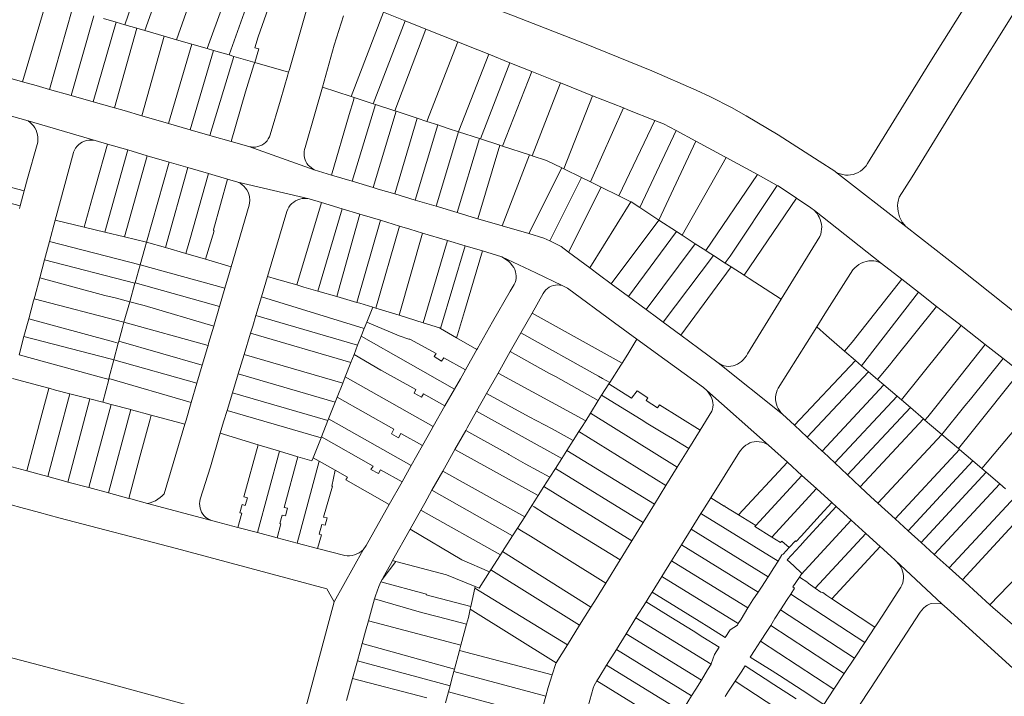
# Model space of a CAD drawing. Header units: metres. Extents: x 151449 to 154753, y 463150 to 465307.
# Tile 28 of 52: x 153570 to 153836, y 463574 to 463757. Entities that reach past the tile are written whole.
import ezdxf

# ---------------------------------------------------------------- set-up
doc = ezdxf.new("R2010")
doc.units = ezdxf.units.M
doc.layers.add('B-PV-KG-GRENS_PERCEEL-G', color=211, linetype='Continuous', lineweight=9)

msp = doc.modelspace()

# ---------------------------------------------------------------- linework, layer by layer
at = {"layer": 'B-PV-KG-GRENS_PERCEEL-G', "flags": 128}
for points in [[(153798.896, 463718.024), (153815.772, 463745.327), (153831.335, 463770.19), (153848.628, 463798.027), (153860.282, 463816.705)], [(153871.018, 463811.042), (153870.372, 463810.317), (153858.565, 463791.224), (153841.034, 463763.03), (153824.04, 463735.728), (153810.981, 463714.433), (153807.463, 463708.961)], [(153598.2, 463755.559), (153607.164, 463781.505)], [(153790.272, 463715.791), (153790.071, 463715.938), (153785.853, 463718.714), (153774.742, 463725.789), (153766.157, 463730.925), (153762.205, 463733.195), (153756.529, 463736.033), (153752.637, 463737.916), (153740.659, 463743.119), (153722.417, 463750.461), (153703.21, 463757.953), (153685.637, 463764.73), (153665.686, 463772.313), (153641.794, 463781.427)], [(153612.724, 463779.5), (153603.656, 463753.977)], [(153612.225, 463751.494), (153620.998, 463776.517)], [(153629.334, 463773.511), (153620.475, 463749.103)], [(153634.941, 463771.461), (153626.39, 463747.389)], [(153634.229, 463752.285), (153640.324, 463769.501)], [(153570.609, 463740.158), (153576.981, 463761.675)], [(153584.029, 463759.652), (153577.917, 463738.085)], [(153647.912, 463761.776), (153642.703, 463743.494)], [(153583.766, 463736.419), (153589.873, 463757.972)], [(153592.48, 463757.217), (153595.88, 463756.231)], [(153651.63, 463738.673), (153654.828, 463750.046), (153657.305, 463757.949)], [(153668.168, 463758.966), (153659.363, 463736.14)], [(153668.168, 463758.966), (153673.957, 463756.638)], [(153595.88, 463756.231), (153589.707, 463734.726)], [(153595.448, 463733.091), (153601.494, 463754.604)], [(153595.88, 463756.231), (153598.2, 463755.559)], [(153598.2, 463755.559), (153601.494, 463754.604)], [(153601.494, 463754.604), (153603.656, 463753.977)], [(153665.365, 463734.175), (153673.957, 463756.638)], [(153679.603, 463754.367), (153671.177, 463732.272)], [(153673.957, 463756.638), (153679.603, 463754.367)], [(153679.603, 463754.367), (153688.236, 463750.895)], [(153608.844, 463752.474), (153602.791, 463730.969)], [(153603.656, 463753.977), (153608.844, 463752.474)], [(153608.844, 463752.474), (153612.225, 463751.494)], [(153633.321, 463745.38), (153634.421, 463749.087), (153633.392, 463749.345), (153634.229, 463752.285)], [(153610.032, 463728.861), (153616.296, 463750.314)], [(153612.225, 463751.494), (153616.296, 463750.314)], [(153616.296, 463750.314), (153620.475, 463749.103)], [(153620.475, 463749.103), (153622.196, 463748.604)], [(153679.863, 463729.428), (153688.236, 463750.895)], [(153688.236, 463750.895), (153690.615, 463749.938), (153696.551, 463747.568)], [(153622.196, 463748.604), (153615.893, 463727.154)], [(153627.675, 463747.016), (153621.177, 463725.616)], [(153622.196, 463748.604), (153626.39, 463747.389)], [(153626.39, 463747.389), (153627.675, 463747.016)], [(153627.675, 463747.016), (153633.321, 463745.38)], [(153688.429, 463726.627), (153688.509, 463726.892), (153696.551, 463747.568)], [(153696.551, 463747.568), (153702.257, 463745.29)], [(153630.88, 463737.462), (153633.113, 463744.677), (153633.321, 463745.38)], [(153633.321, 463745.38), (153642.484, 463742.724)], [(153702.257, 463745.29), (153694.354, 463724.695)], [(153702.257, 463745.29), (153708.176, 463742.927)], [(153570.609, 463740.158), (153563.262, 463742.231)], [(153637.492, 463725.789), (153640.329, 463735.162), (153642.293, 463742.054)], [(153642.484, 463742.724), (153642.293, 463742.054)], [(153642.703, 463743.494), (153642.484, 463742.724)], [(153700.25, 463722.772), (153708.176, 463742.927)], [(153708.176, 463742.927), (153715.901, 463739.843), (153715.972, 463739.815)], [(153577.917, 463738.085), (153574.296, 463739.117), (153570.609, 463740.158)], [(153651.63, 463738.673), (153649.783, 463732.107), (153646.957, 463722.417)], [(153659.363, 463736.14), (153651.63, 463738.673)], [(153715.972, 463739.815), (153708.324, 463720.14)], [(153715.972, 463739.815), (153724.596, 463736.385)], [(153583.766, 463736.419), (153577.917, 463738.085)], [(153589.707, 463734.726), (153583.766, 463736.419)], [(153630.88, 463737.462), (153626.954, 463723.988)], [(153660.239, 463735.853), (153659.363, 463736.14)], [(153660.239, 463735.853), (153660.014, 463735.075)], [(153665.365, 463734.175), (153660.239, 463735.853)], [(153724.596, 463736.385), (153716.835, 463716.599)], [(153724.596, 463736.385), (153732.959, 463733.059)], [(153595.448, 463733.091), (153589.707, 463734.726)], [(153602.791, 463730.969), (153598.08, 463732.341), (153595.448, 463733.091)], [(153660.014, 463735.075), (153658.841, 463731.271)], [(153659.643, 463713.252), (153665.951, 463733.983)], [(153665.951, 463733.983), (153665.365, 463734.175)], [(153671.177, 463732.272), (153665.951, 463733.983)], [(153732.959, 463733.059), (153724.032, 463713.063)], [(153732.959, 463733.059), (153734.18, 463732.573), (153741.461, 463729.714)], [(153572.073, 463729.543), (153566.028, 463731.275)], [(153610.032, 463728.861), (153602.791, 463730.969)], [(153658.841, 463731.271), (153654.064, 463714.928)], [(153671.535, 463732.155), (153665.364, 463711.534)], [(153671.148, 463709.808), (153677.209, 463730.297)], [(153671.535, 463732.155), (153671.177, 463732.272)], [(153677.209, 463730.297), (153671.535, 463732.155)], [(153679.863, 463729.428), (153677.209, 463730.297)], [(153574.544, 463723.191), (153574.684, 463723.84), (153574.748, 463724.501), (153574.734, 463725.165), (153574.643, 463725.822), (153574.476, 463726.465), (153574.236, 463727.084), (153573.924, 463727.67), (153573.547, 463728.217), (153573.109, 463728.715), (153572.615, 463729.159), (153572.073, 463729.543)], [(153590.208, 463724.267), (153572.073, 463729.543)], [(153615.893, 463727.154), (153610.032, 463728.861)], [(153682.79, 463728.469), (153676.685, 463708.16)], [(153682.79, 463728.469), (153679.863, 463729.428)], [(153688.429, 463726.627), (153685.592, 463727.551), (153682.79, 463728.469)], [(153741.461, 463729.714), (153731.715, 463709.288)], [(153741.461, 463729.714), (153743.781, 463728.803), (153747.176, 463726.968)], [(153621.177, 463725.616), (153615.893, 463727.154)], [(153626.954, 463723.988), (153621.863, 463725.416), (153621.177, 463725.616)], [(153631.753, 463722.641), (153632.344, 463722.515), (153632.946, 463722.467), (153633.549, 463722.496), (153634.143, 463722.603), (153634.719, 463722.786), (153635.266, 463723.042), (153635.776, 463723.366), (153636.239, 463723.753), (153636.649, 463724.197), (153636.998, 463724.69), (153637.281, 463725.223), (153637.492, 463725.789)], [(153682.335, 463706.477), (153688.429, 463726.627)], [(153694.086, 463724.782), (153688.429, 463726.627)], [(153737.395, 463706.121), (153747.176, 463726.968)], [(153747.176, 463726.968), (153752.563, 463724.057)], [(153571.064, 463710.638), (153571.949, 463713.955), (153574.544, 463723.191)], [(153588.491, 463724.39), (153587.888, 463724.276), (153587.303, 463724.09), (153586.745, 463723.835), (153586.222, 463723.515), (153585.741, 463723.133), (153585.309, 463722.697), (153584.933, 463722.212), (153584.619, 463721.685), (153584.37, 463721.124)], [(153590.208, 463724.267), (153589.167, 463724.388), (153588.491, 463724.39)], [(153593.502, 463723.305), (153590.208, 463724.267)], [(153590.377, 463712.125), (153593.502, 463723.305)], [(153598.998, 463721.699), (153593.502, 463723.305)], [(153631.753, 463722.641), (153626.954, 463723.988)], [(153649.361, 463716.341), (153631.753, 463722.641)], [(153646.957, 463722.417), (153646.789, 463721.874), (153646.687, 463721.316), (153646.65, 463720.749), (153646.681, 463720.182), (153646.778, 463719.622), (153646.94, 463719.078), (153647.165, 463718.556), (153647.45, 463718.065), (153647.79, 463717.61), (153648.182, 463717.199)], [(153694.086, 463724.782), (153688.049, 463704.776)], [(153693.611, 463703.122), (153699.569, 463722.994)], [(153694.354, 463724.695), (153694.086, 463724.782)], [(153699.569, 463722.994), (153694.354, 463724.695)], [(153700.25, 463722.772), (153699.569, 463722.994)], [(153707.586, 463720.381), (153700.25, 463722.772)], [(153752.563, 463724.057), (153742.549, 463702.758)], [(153752.563, 463724.057), (153760.361, 463719.842), (153760.752, 463719.629)], [(153584.37, 463721.124), (153584.337, 463721.002), (153579.427, 463702.724)], [(153598.998, 463721.699), (153592.792, 463699.497)], [(153598.107, 463698.214), (153604.284, 463720.155)], [(153604.284, 463720.155), (153598.998, 463721.699)], [(153610.22, 463718.421), (153604.284, 463720.155)], [(153707.586, 463720.381), (153700.198, 463701.192)], [(153708.324, 463720.14), (153707.586, 463720.381)], [(153716.269, 463716.877), (153712.201, 463718.876), (153708.324, 463720.14)], [(153748.832, 463698.66), (153760.752, 463719.629)], [(153760.752, 463719.629), (153769.156, 463715.047)], [(153610.22, 463718.421), (153604.083, 463696.77)], [(153615.288, 463716.941), (153609.181, 463695.296)], [(153615.288, 463716.941), (153610.22, 463718.421)], [(153620.823, 463715.324), (153615.288, 463716.941)], [(153648.182, 463717.199), (153649.361, 463716.341)], [(153790.272, 463715.791), (153790.9, 463715.466), (153791.56, 463715.213), (153792.244, 463715.036), (153792.944, 463714.938), (153793.65, 463714.918), (153794.355, 463714.978), (153795.048, 463715.116), (153795.721, 463715.331), (153796.366, 463715.621), (153796.974, 463715.981), (153797.538, 463716.407), (153798.05, 463716.894), (153798.505, 463717.435), (153798.896, 463718.024)], [(153615.794, 463697.411), (153620.823, 463715.324)], [(153625.984, 463713.817), (153620.823, 463715.324)], [(153654.064, 463714.928), (153649.361, 463716.341)], [(153659.643, 463713.252), (153654.064, 463714.928)], [(153716.269, 463716.877), (153707.394, 463699.084)], [(153716.835, 463716.599), (153716.269, 463716.877)], [(153721.623, 463714.246), (153716.835, 463716.599)], [(153769.156, 463715.047), (153755.192, 463694.511)], [(153769.156, 463715.047), (153774.501, 463712.132)], [(153809.305, 463700.984), (153790.272, 463715.791)], [(153561.03, 463713.274), (153571.064, 463710.638)], [(153589.53, 463708.966), (153590.377, 463712.125)], [(153625.984, 463713.817), (153622.163, 463700.101)], [(153628.791, 463712.996), (153625.984, 463713.817)], [(153648.032, 463708.52), (153628.791, 463712.996)], [(153631.942, 463709.086), (153631.768, 463709.713), (153631.522, 463710.315), (153631.208, 463710.885), (153630.83, 463711.415), (153630.393, 463711.897), (153629.903, 463712.325), (153629.367, 463712.693), (153628.791, 463712.996)], [(153665.364, 463711.534), (153659.643, 463713.252)], [(153713.105, 463697.109), (153721.623, 463714.246)], [(153726.906, 463711.651), (153718.125, 463694.089)], [(153724.032, 463713.063), (153721.623, 463714.246)], [(153726.906, 463711.651), (153724.032, 463713.063)], [(153731.715, 463709.288), (153726.906, 463711.651)], [(153761.824, 463693.032), (153774.501, 463712.132)], [(153774.501, 463712.132), (153774.771, 463711.985), (153779.737, 463708.653)], [(153559.95, 463709.222), (153569.986, 463706.6)], [(153569.986, 463706.6), (153571.064, 463710.638)], [(153587.244, 463700.836), (153589.53, 463708.966)], [(153626.977, 463690.152), (153631.817, 463706.801), (153631.969, 463708.05), (153631.942, 463709.086)], [(153671.148, 463709.808), (153666.722, 463711.126), (153665.364, 463711.534)], [(153676.685, 463708.16), (153671.148, 463709.808)], [(153734.923, 463707.712), (153731.715, 463709.288)], [(153807.463, 463708.961), (153807.246, 463708.208), (153807.106, 463707.436), (153807.045, 463706.654), (153807.063, 463705.871), (153807.161, 463705.093), (153807.338, 463704.329), (153807.591, 463703.586), (153807.918, 463702.874), (153808.315, 463702.198), (153808.779, 463701.566), (153809.305, 463700.984)], [(153569.986, 463706.6), (153569.784, 463705.843)], [(153648.032, 463708.52), (153647.409, 463708.611), (153646.78, 463708.627), (153646.154, 463708.567), (153645.539, 463708.433), (153644.945, 463708.226), (153644.38, 463707.949), (153643.852, 463707.606), (153643.369, 463707.202), (153642.938, 463706.744), (153642.565, 463706.236), (153642.256, 463705.688), (153642.015, 463705.107)], [(153644.664, 463685.206), (153651.342, 463707.531)], [(153648.032, 463708.52), (153651.342, 463707.531)], [(153651.342, 463707.531), (153656.919, 463705.836)], [(153682.335, 463706.477), (153676.685, 463708.16)], [(153688.049, 463704.776), (153682.335, 463706.477)], [(153723.851, 463689.819), (153734.923, 463707.712)], [(153737.395, 463706.121), (153735.056, 463707.646), (153734.923, 463707.712)], [(153779.737, 463708.653), (153765.579, 463687.827)], [(153779.737, 463708.653), (153783.623, 463706.046)], [(153636.785, 463687.538), (153642.015, 463705.107)], [(153656.919, 463705.836), (153650.417, 463683.53)], [(153655.471, 463682.067), (153661.746, 463704.369)], [(153656.919, 463705.836), (153661.746, 463704.369)], [(153661.746, 463704.369), (153667.283, 463702.686)], [(153693.611, 463703.122), (153693.3, 463703.213), (153688.049, 463704.776)], [(153742.549, 463702.758), (153737.395, 463706.121)], [(153784.556, 463705.312), (153783.623, 463706.046)], [(153802.728, 463691.008), (153784.556, 463705.312)], [(153785.872, 463703.55), (153785.601, 463704.031), (153785.29, 463704.487), (153784.94, 463704.915), (153784.556, 463705.312)], [(153579.427, 463702.724), (153577.883, 463696.976)], [(153587.244, 463700.836), (153579.427, 463702.724)], [(153667.283, 463702.686), (153660.944, 463680.483)], [(153666.079, 463678.979), (153672.423, 463701.124)], [(153667.283, 463702.686), (153672.423, 463701.124)], [(153672.423, 463701.124), (153675.206, 463700.278), (153678.704, 463699.234)], [(153700.198, 463701.192), (153693.611, 463703.122)], [(153707.394, 463699.084), (153700.198, 463701.192)], [(153729.601, 463685.56), (153742.549, 463702.758)], [(153747.283, 463699.67), (153742.549, 463702.758)], [(153786.045, 463698.306), (153786.273, 463698.943), (153786.431, 463699.6), (153786.518, 463700.271), (153786.532, 463700.947), (153786.473, 463701.621), (153786.343, 463702.284), (153786.141, 463702.93), (153785.872, 463703.55)], [(153967.373, 463526.273), (153967.269, 463526.463), (153961.686, 463535.88), (153952.602, 463551.102), (153947.453, 463558.987), (153938.112, 463572.575), (153931.292, 463582.682), (153925.225, 463590.965), (153917.015, 463601.861), (153904.423, 463617.39), (153900.722, 463621.718), (153898.253, 463624.514), (153890.957, 463632.007), (153881.334, 463641.118), (153879.902, 463642.429), (153871.841, 463649.604), (153854.894, 463664.349), (153839.888, 463676.9), (153824.078, 463689.49), (153809.305, 463700.984)], [(153592.792, 463699.497), (153587.244, 463700.836)], [(153598.107, 463698.214), (153592.792, 463699.497)], [(153622.346, 463699.854), (153620.029, 463692.16)], [(153622.346, 463699.854), (153622.147, 463699.908), (153622.163, 463700.101)], [(153678.704, 463699.234), (153672.315, 463677.027)], [(153678.704, 463699.234), (153685.412, 463697.233)], [(153713.105, 463697.109), (153711.464, 463697.877), (153707.394, 463699.084)], [(153747.283, 463699.67), (153734.307, 463682.095)], [(153748.832, 463698.66), (153747.283, 463699.67)], [(153752.34, 463696.371), (153748.832, 463698.66)], [(153577.883, 463696.976), (153576.539, 463691.974)], [(153602.345, 463690.608), (153577.883, 463696.976)], [(153604.083, 463696.77), (153598.107, 463698.214)], [(153604.083, 463696.77), (153603.63, 463695.172), (153602.345, 463690.608)], [(153609.181, 463695.296), (153604.083, 463696.77)], [(153615.794, 463697.411), (153614.85, 463694.314)], [(153678.81, 463674.995), (153685.412, 463697.233)], [(153690.216, 463695.8), (153683.539, 463673.431)], [(153685.412, 463697.233), (153690.216, 463695.8)], [(153690.216, 463695.8), (153694.87, 463694.411)], [(153718.125, 463694.089), (153716.13, 463695.576), (153714.555, 463696.413), (153713.634, 463696.861), (153713.105, 463697.109)], [(153752.34, 463696.371), (153739.11, 463678.557)], [(153755.192, 463694.511), (153752.34, 463696.371)], [(153786.045, 463698.306), (153775.622, 463681.37)], [(153614.675, 463693.708), (153609.181, 463695.296)], [(153614.85, 463694.314), (153614.675, 463693.708)], [(153620.029, 463692.16), (153614.675, 463693.708)], [(153690.02, 463678.079), (153694.87, 463694.411)], [(153694.87, 463694.411), (153700.119, 463692.845)], [(153723.851, 463689.819), (153718.125, 463694.089)], [(153743.716, 463675.159), (153757.261, 463693.174)], [(153757.261, 463693.174), (153755.824, 463694.098), (153755.192, 463694.511)], [(153760.462, 463691.117), (153757.261, 463693.174)], [(153760.743, 463691.554), (153761.824, 463693.032)], [(153576.539, 463691.974), (153575.247, 463687.165)], [(153600.953, 463685.665), (153576.539, 463691.974)], [(153602.345, 463690.608), (153600.996, 463685.815)], [(153625.266, 463684.321), (153602.345, 463690.608)], [(153626.977, 463690.152), (153620.029, 463692.16)], [(153716.361, 463685.043), (153709.315, 463688.456), (153700.119, 463692.845)], [(153701.945, 463691.612), (153700.119, 463692.845)], [(153703.325, 463689.893), (153702.923, 463690.511), (153702.461, 463691.086), (153701.945, 463691.612)], [(153760.743, 463691.554), (153760.462, 463691.117)], [(153762.056, 463690.091), (153760.462, 463691.117)], [(153800.011, 463691.754), (153799.29, 463691.708), (153798.579, 463691.582), (153797.886, 463691.38), (153797.219, 463691.102), (153796.587, 463690.753), (153795.997, 463690.336), (153795.456, 463689.857), (153794.972, 463689.321)], [(153802.728, 463691.008), (153802.221, 463691.267), (153801.69, 463691.473), (153801.141, 463691.623), (153800.579, 463691.717), (153800.011, 463691.754)], [(153808.159, 463686.771), (153802.728, 463691.008)], [(153625.266, 463684.321), (153626.511, 463688.547), (153626.977, 463690.152)], [(153703.464, 463685.341), (153703.698, 463685.886), (153703.862, 463686.456), (153703.954, 463687.042), (153703.973, 463687.635), (153703.918, 463688.225), (153703.79, 463688.804), (153703.592, 463689.363), (153703.325, 463689.893)], [(153729.601, 463685.56), (153726.495, 463687.848), (153723.851, 463689.819)], [(153762.056, 463690.091), (153748.456, 463671.651)], [(153765.579, 463687.827), (153762.056, 463690.091)], [(153766.915, 463686.968), (153765.579, 463687.827)], [(153794.972, 463689.321), (153787.367, 463677.389), (153785.191, 463673.921)], [(153575.247, 463687.165), (153573.877, 463682.065)], [(153592.851, 463682.4), (153575.247, 463687.165)], [(153600.953, 463685.665), (153599.548, 463680.674)], [(153600.996, 463685.815), (153600.953, 463685.665)], [(153623.821, 463679.419), (153600.996, 463685.815)], [(153635.127, 463681.969), (153636.785, 463687.538)], [(153639.255, 463686.803), (153636.785, 463687.538)], [(153644.664, 463685.206), (153639.255, 463686.803)], [(153646.622, 463684.628), (153644.664, 463685.206)], [(153693.568, 463668.052), (153697.61, 463675.21), (153702.389, 463683.559), (153703.464, 463685.341)], [(153716.361, 463685.043), (153715.782, 463685.163), (153715.192, 463685.206), (153714.601, 463685.17), (153714.021, 463685.057), (153713.461, 463684.867), (153712.931, 463684.605), (153712.44, 463684.275), (153711.997, 463683.882), (153711.61, 463683.435), (153711.286, 463682.94)], [(153717.808, 463684.342), (153716.361, 463685.043)], [(153734.307, 463682.095), (153729.601, 463685.56)], [(153775.622, 463681.37), (153766.915, 463686.968)], [(153794.783, 463669.726), (153808.159, 463686.771)], [(153812.693, 463683.232), (153808.159, 463686.771)], [(153595.636, 463681.706), (153592.851, 463682.4)], [(153623.821, 463679.419), (153625.266, 463684.321)], [(153650.417, 463683.53), (153646.622, 463684.628)], [(153655.471, 463682.067), (153650.417, 463683.53)], [(153711.286, 463682.94), (153708.267, 463677.602)], [(153717.808, 463684.342), (153730.512, 463675.017), (153736.616, 463670.554)], [(153797.325, 463663.38), (153812.693, 463683.232)], [(153817.577, 463679.42), (153812.693, 463683.232)], [(153573.569, 463680.92), (153572.254, 463676.026)], [(153573.719, 463681.477), (153573.569, 463680.92)], [(153573.877, 463682.065), (153573.719, 463681.477)], [(153597.99, 463675.143), (153573.719, 463681.477)], [(153595.636, 463681.706), (153599.548, 463680.674)], [(153599.548, 463680.674), (153597.99, 463675.143)], [(153599.548, 463680.674), (153603.498, 463679.633), (153622.257, 463674.109)], [(153633.625, 463676.923), (153635.127, 463681.969)], [(153662.943, 463673.481), (153635.127, 463681.969)], [(153660.944, 463680.483), (153655.471, 463682.067)], [(153665.222, 463679.247), (153661.732, 463680.255), (153660.944, 463680.483)], [(153739.11, 463678.557), (153734.307, 463682.095)], [(153766.514, 463666.571), (153775.622, 463681.37)], [(153622.257, 463674.109), (153623.821, 463679.419)], [(153665.222, 463679.247), (153663.601, 463675.146)], [(153666.079, 463678.979), (153665.222, 463679.247)], [(153672.315, 463677.027), (153666.079, 463678.979)], [(153688.143, 463671.699), (153690.02, 463678.079)], [(153705.232, 463672.235), (153708.267, 463677.602)], [(153708.267, 463677.602), (153732.623, 463664.092)], [(153743.716, 463675.159), (153742.295, 463676.211), (153739.11, 463678.557)], [(153805.827, 463664.784), (153817.577, 463679.42)], [(153824.223, 463674.213), (153818.745, 463678.508), (153817.577, 463679.42)], [(153572.254, 463676.026), (153570.968, 463671.236)], [(153595.203, 463669.825), (153572.254, 463676.026)], [(153597.99, 463675.143), (153597.597, 463673.747), (153596.603, 463669.983)], [(153620.719, 463668.89), (153597.99, 463675.143)], [(153632.201, 463672.177), (153632.786, 463674.105), (153633.625, 463676.923)], [(153633.625, 463676.923), (153661.133, 463668.903)], [(153663.601, 463675.146), (153662.943, 463673.481)], [(153663.601, 463675.146), (153672.32, 463671.501)], [(153678.81, 463674.995), (153672.315, 463677.027)], [(153683.539, 463673.431), (153683.22, 463673.615), (153678.81, 463674.995)], [(153748.456, 463671.651), (153743.716, 463675.159)], [(153620.876, 463669.424), (153622.257, 463674.109)], [(153630.448, 463666.404), (153632.201, 463672.177)], [(153659.295, 463664.256), (153632.201, 463672.177)], [(153662.943, 463673.481), (153662.09, 463671.324)], [(153687.882, 463670.921), (153683.539, 463673.431)], [(153702.391, 463667.212), (153705.232, 463672.235)], [(153726.25, 463660.595), (153705.232, 463672.235)], [(153785.191, 463673.921), (153774.783, 463657.331)], [(153787.822, 463671.549), (153785.191, 463673.921)], [(153808.096, 463654.135), (153824.223, 463674.213)], [(153830.74, 463669.103), (153824.223, 463674.213)], [(153570.968, 463671.236), (153569.651, 463666.333)], [(153595.274, 463664.952), (153594.255, 463665.239), (153570.968, 463671.236)], [(153595.203, 463669.825), (153596.469, 463669.477)], [(153596.469, 463669.477), (153595.274, 463664.952)], [(153596.603, 463669.983), (153596.469, 463669.477)], [(153619.14, 463663.508), (153596.603, 463669.983)], [(153620.876, 463669.424), (153620.719, 463668.89)], [(153662.09, 463671.324), (153661.133, 463668.903)], [(153687.344, 463657.064), (153674.758, 463664.159), (153662.09, 463671.324)], [(153672.32, 463671.501), (153674.998, 463670.52)], [(153674.998, 463670.52), (153675.24, 463670.529), (153682.322, 463666.707), (153681.845, 463665.874), (153683.809, 463664.621), (153684.405, 463665.513), (153690.279, 463662.228)], [(153688.143, 463671.699), (153687.882, 463670.921)], [(153693.39, 463667.737), (153687.882, 463670.921)], [(153734.152, 463666.501), (153736.616, 463670.554)], [(153736.616, 463670.554), (153744.144, 463665.051), (153754.569, 463657.501)], [(153753.348, 463668.03), (153748.456, 463671.651)], [(153792.722, 463667.331), (153787.822, 463671.549)], [(153794.783, 463669.726), (153792.722, 463667.331)], [(153817.737, 463652.672), (153830.74, 463669.103)], [(153835.538, 463665.341), (153830.74, 463669.103)], [(153619.14, 463663.508), (153620.556, 463668.333)], [(153620.719, 463668.89), (153620.556, 463668.333)], [(153628.855, 463661.155), (153630.448, 463666.404)], [(153630.448, 463666.404), (153657.098, 463658.699)], [(153660.165, 463666.455), (153659.295, 463664.256)], [(153661.133, 463668.903), (153660.165, 463666.455)], [(153660.165, 463666.455), (153667.401, 463662.17)], [(153693.39, 463667.737), (153690.279, 463662.228)], [(153693.568, 463668.052), (153693.39, 463667.737)], [(153699.106, 463661.404), (153702.391, 463667.212)], [(153712.823, 463661.406), (153702.391, 463667.212)], [(153734.152, 463666.501), (153732.623, 463664.092)], [(153758.541, 463664.186), (153753.348, 463668.03)], [(153763.161, 463663.513), (153763.754, 463663.803), (153764.317, 463664.148), (153764.845, 463664.544), (153765.332, 463664.989), (153765.776, 463665.478), (153766.171, 463666.007), (153766.514, 463666.571)], [(153792.722, 463667.331), (153795.636, 463664.829)], [(153592.286, 463660.062), (153569.651, 463666.333)], [(153595.274, 463664.952), (153593.951, 463659.943)], [(153617.714, 463658.649), (153595.274, 463664.952)], [(153659.295, 463664.256), (153657.765, 463660.387)], [(153732.623, 463664.092), (153732.238, 463663.486)], [(153758.541, 463664.186), (153759.047, 463663.846), (153759.592, 463663.574), (153760.167, 463663.373), (153760.763, 463663.247), (153761.371, 463663.198), (153761.979, 463663.226), (153762.579, 463663.332), (153763.161, 463663.513)], [(153775.972, 463650.314), (153758.541, 463664.186)], [(153795.636, 463664.829), (153779.221, 463647.27)], [(153795.636, 463664.829), (153797.325, 463663.38)], [(153805.827, 463664.784), (153804.861, 463663.568)], [(153826.748, 463654.351), (153835.538, 463665.341)], [(153840.081, 463661.737), (153837.655, 463663.681), (153835.538, 463665.341)], [(153617.714, 463658.649), (153619.14, 463663.508)], [(153627.312, 463656.074), (153628.855, 463661.155)], [(153655.043, 463653.503), (153628.855, 463661.155)], [(153667.401, 463662.17), (153667.569, 463662.081)], [(153667.569, 463662.081), (153676.895, 463656.951), (153676.418, 463655.999), (153678.382, 463654.865), (153678.919, 463655.816), (153684.732, 463652.494)], [(153690.279, 463662.228), (153688.919, 463659.819), (153687.344, 463657.064)], [(153695.997, 463655.908), (153699.106, 463661.404)], [(153722.761, 463648.502), (153699.106, 463661.404)], [(153712.823, 463661.406), (153714.577, 463660.423)], [(153729.299, 463658.88), (153732.238, 463663.486)], [(153799.2, 463661.771), (153782.651, 463644.057)], [(153797.325, 463663.38), (153799.2, 463661.771)], [(153799.2, 463661.771), (153801.649, 463659.669)], [(153804.861, 463663.568), (153801.649, 463659.669)], [(153840.081, 463661.737), (153827.175, 463645.579), (153823.483, 463640.976)], [(153577.69, 463657.329), (153567.921, 463659.907)], [(153593.882, 463659.683), (153592.247, 463653.495)], [(153592.286, 463660.062), (153593.357, 463659.822)], [(153593.357, 463659.822), (153593.882, 463659.683)], [(153593.951, 463659.943), (153593.882, 463659.683)], [(153593.951, 463659.943), (153616.18, 463653.423)], [(153616.18, 463653.423), (153617.714, 463658.649)], [(153657.098, 463658.699), (153655.581, 463654.863)], [(153657.765, 463660.387), (153657.098, 463658.699)], [(153681.541, 463646.911), (153657.765, 463660.387)], [(153714.577, 463660.423), (153726.143, 463653.943)], [(153726.25, 463660.595), (153727.332, 463659.896)], [(153727.068, 463655.43), (153729.057, 463658.5)], [(153727.332, 463659.896), (153729.299, 463658.88)], [(153729.057, 463658.5), (153729.299, 463658.88)], [(153729.057, 463658.5), (153735.167, 463654.622)], [(153801.649, 463659.669), (153803.357, 463658.203)], [(153575.906, 463650.57), (153577.658, 463657.206), (153577.69, 463657.329)], [(153577.396, 463633.427), (153583.409, 463655.792)], [(153579.539, 463656.797), (153577.816, 463657.293), (153577.69, 463657.329)], [(153583.409, 463655.792), (153579.539, 463656.797)], [(153588.732, 463654.408), (153583.409, 463655.792)], [(153625.86, 463651.292), (153627.312, 463656.074)], [(153627.312, 463656.074), (153653.085, 463648.55)], [(153687.344, 463657.064), (153684.732, 463652.494)], [(153693.268, 463651.082), (153695.997, 463655.908)], [(153695.997, 463655.908), (153707.503, 463649.526)], [(153735.167, 463654.622), (153736.687, 463656.586)], [(153739.535, 463654.715), (153736.687, 463656.586)], [(153754.569, 463657.501), (153755.473, 463656.699)], [(153755.473, 463656.699), (153772.147, 463641.902)], [(153757.031, 463653.956), (153756.827, 463654.559), (153756.567, 463655.14), (153756.252, 463655.694), (153755.887, 463656.215), (153755.473, 463656.699)], [(153774.783, 463657.331), (153774.5, 463656.755), (153774.285, 463656.152), (153774.139, 463655.527), (153774.065, 463654.89), (153774.063, 463654.249), (153774.134, 463653.612), (153774.277, 463652.987), (153774.49, 463652.382), (153774.769, 463651.805), (153775.113, 463651.263), (153775.515, 463650.764), (153775.972, 463650.314)], [(153803.357, 463658.203), (153786.641, 463640.32)], [(153803.357, 463658.203), (153806.92, 463655.145)], [(153847.025, 463656.025), (153829.781, 463635.61)], [(153588.732, 463654.408), (153582.867, 463631.94)], [(153592.247, 463653.495), (153588.732, 463654.408)], [(153594.534, 463652.901), (153592.247, 463653.495)], [(153614.784, 463648.667), (153616.18, 463653.423)], [(153655.043, 463653.503), (153653.262, 463648.998)], [(153655.581, 463654.863), (153655.043, 463653.503)], [(153655.581, 463654.863), (153670.931, 463646.243), (153670.275, 463644.994), (153672.18, 463643.919), (153672.836, 463645.049), (153678.643, 463641.779)], [(153724.03, 463650.543), (153726.143, 463653.943)], [(153726.143, 463653.943), (153727.068, 463655.43)], [(153737.706, 463648.814), (153727.068, 463655.43)], [(153753.668, 463645.961), (153742.69, 463652.781), (153742.203, 463651.997), (153739.059, 463653.947), (153739.535, 463654.715)], [(153756.816, 463651.071), (153757.012, 463651.626), (153757.132, 463652.203), (153757.176, 463652.79), (153757.142, 463653.378), (153757.031, 463653.956)], [(153806.92, 463655.145), (153790.063, 463637.098)], [(153806.92, 463655.145), (153808.096, 463654.135)], [(153808.096, 463654.135), (153810.484, 463652.085)], [(153825.253, 463652.533), (153826.748, 463654.351)], [(153575.906, 463650.57), (153571.713, 463634.972)], [(153588.459, 463630.43), (153594.534, 463652.901)], [(153599.846, 463651.521), (153593.845, 463628.976)], [(153599.846, 463651.521), (153594.534, 463652.901)], [(153605.375, 463650.019), (153600.019, 463651.476), (153599.846, 463651.521)], [(153624.022, 463645.105), (153624.934, 463648.241), (153625.86, 463651.292)], [(153651.257, 463643.926), (153625.86, 463651.292)], [(153684.732, 463652.494), (153681.541, 463646.911)], [(153690.344, 463645.91), (153690.704, 463646.548), (153693.268, 463651.082)], [(153716.303, 463638.294), (153693.268, 463651.082)], [(153722.761, 463648.502), (153724.03, 463650.543)], [(153724.03, 463650.543), (153747.489, 463635.931)], [(153753.668, 463645.961), (153756.816, 463651.071)], [(153810.484, 463652.085), (153793.479, 463633.879)], [(153810.484, 463652.085), (153814.05, 463649.024)], [(153815.182, 463649.557), (153817.737, 463652.672)], [(153825.253, 463652.533), (153819.028, 463644.773)], [(153602.245, 463638.713), (153605.079, 463648.93)], [(153605.079, 463648.93), (153605.375, 463650.019)], [(153614.452, 463647.551), (153605.375, 463650.019)], [(153614.784, 463648.667), (153614.452, 463647.551)], [(153653.085, 463648.55), (153651.348, 463644.157)], [(153653.262, 463648.998), (153653.085, 463648.55)], [(153675.641, 463636.446), (153653.262, 463648.998)], [(153713.717, 463646.317), (153707.503, 463649.526)], [(153720.952, 463645.614), (153721.604, 463646.639), (153722.761, 463648.502)], [(153737.706, 463648.814), (153739.524, 463647.685)], [(153775.972, 463650.314), (153779.221, 463647.27)], [(153814.05, 463649.024), (153796.897, 463630.66)], [(153814.05, 463649.024), (153814.439, 463648.691)], [(153815.182, 463649.557), (153814.439, 463648.691)], [(153814.439, 463648.691), (153815.684, 463647.622), (153819.028, 463644.773)], [(153614.452, 463647.551), (153608.871, 463628.777)], [(153624.022, 463645.105), (153621.396, 463636.082), (153618.623, 463627.293)], [(153634.225, 463642.03), (153624.022, 463645.105)], [(153681.541, 463646.911), (153681.005, 463645.974), (153678.643, 463641.779)], [(153687.444, 463640.765), (153690.344, 463645.91)], [(153690.344, 463645.91), (153701.867, 463639.447)], [(153713.717, 463646.317), (153719.368, 463643.119)], [(153719.368, 463643.119), (153720.952, 463645.614)], [(153744.448, 463630.995), (153720.952, 463645.614)], [(153739.524, 463647.685), (153744.517, 463644.736)], [(153753.668, 463645.961), (153750.601, 463640.982)], [(153779.221, 463647.27), (153782.651, 463644.057)], [(153651.257, 463643.926), (153649.117, 463638.515)], [(153651.348, 463644.157), (153651.257, 463643.926)], [(153673.128, 463631.983), (153667.349, 463635.234), (153666.752, 463634.223), (153664.729, 463635.357), (153665.325, 463636.249), (153651.348, 463644.157)], [(153717.704, 463640.5), (153719.368, 463643.119)], [(153746.244, 463643.666), (153744.517, 463644.736)], [(153746.244, 463643.666), (153750.601, 463640.982)], [(153767.655, 463642.716), (153767.083, 463642.488), (153766.535, 463642.205), (153766.018, 463641.869), (153765.537, 463641.485), (153765.095, 463641.055), (153764.698, 463640.584), (153764.348, 463640.077)], [(153772.147, 463641.902), (153771.568, 463642.238), (153770.953, 463642.505), (153770.312, 463642.7), (153769.653, 463642.819), (153768.985, 463642.862), (153768.316, 463642.827), (153767.655, 463642.716)], [(153782.651, 463644.057), (153786.641, 463640.32)], [(153801.701, 463626.202), (153819.028, 463644.773)], [(153819.028, 463644.773), (153823.483, 463640.976)], [(153629.331, 463623.641), (153629.947, 463625.826), (153630.78, 463625.587), (153631.377, 463627.67), (153630.425, 463627.969), (153634.225, 463642.03)], [(153640.052, 463640.274), (153634.072, 463618.248)], [(153640.052, 463640.274), (153634.225, 463642.03)], [(153644.978, 463638.789), (153640.052, 463640.274)], [(153678.643, 463641.779), (153675.641, 463636.446)], [(153684.142, 463634.907), (153687.444, 463640.765)], [(153709.939, 463628.276), (153687.444, 463640.765)], [(153716.303, 463638.294), (153717.704, 463640.5)], [(153717.704, 463640.5), (153741.32, 463625.919)], [(153750.601, 463640.982), (153747.489, 463635.931)], [(153764.348, 463640.077), (153756.568, 463627.687)], [(153777.251, 463637.285), (153772.147, 463641.902)], [(153786.641, 463640.32), (153786.986, 463639.996), (153790.063, 463637.098)], [(153806.391, 463621.955), (153823.769, 463640.731)], [(153823.483, 463640.976), (153823.769, 463640.731)], [(153823.769, 463640.731), (153827.376, 463637.658)], [(153564.728, 463637.279), (153566.303, 463636.443), (153571.713, 463634.972)], [(153602.245, 463638.713), (153599.335, 463627.494)], [(153640.139, 463620.753), (153640.781, 463623.011), (153641.615, 463622.771), (153642.152, 463624.854), (153641.259, 463625.094), (153644.978, 463638.789)], [(153650.712, 463637.618), (153644.828, 463615.415)], [(153649.117, 463638.515), (153648.773, 463637.645), (153644.978, 463638.789)], [(153649.117, 463638.515), (153650.712, 463637.618)], [(153650.712, 463637.618), (153655.078, 463635.161)], [(153701.867, 463639.447), (153701.991, 463639.376), (153706.409, 463636.875)], [(153714.615, 463635.638), (153716.303, 463638.294)], [(153777.251, 463637.285), (153764.094, 463623.03)], [(153781.187, 463633.726), (153777.251, 463637.285)], [(153809.902, 463618.776), (153827.376, 463637.658)], [(153827.376, 463637.658), (153829.781, 463635.61)], [(153571.713, 463634.972), (153577.396, 463633.427)], [(153655.078, 463635.161), (153654.142, 463630.849)], [(153655.078, 463635.161), (153658.415, 463633.283), (153657.938, 463632.51), (153669.659, 463625.822)], [(153675.641, 463636.446), (153673.128, 463631.983)], [(153681.227, 463629.736), (153684.142, 463634.907)], [(153684.142, 463634.907), (153706.289, 463622.547)], [(153706.409, 463636.875), (153713.109, 463633.267)], [(153713.109, 463633.267), (153714.615, 463635.638)], [(153738.264, 463620.958), (153714.615, 463635.638)], [(153747.489, 463635.931), (153744.448, 463630.995)], [(153790.063, 463637.098), (153793.479, 463633.879)], [(153813.419, 463615.59), (153830.991, 463634.578)], [(153829.781, 463635.61), (153830.991, 463634.578)], [(153830.991, 463634.578), (153834.629, 463631.478)], [(153577.396, 463633.427), (153582.298, 463632.094), (153582.867, 463631.94)], [(153582.867, 463631.94), (153588.459, 463630.43)], [(153673.128, 463631.983), (153669.659, 463625.822)], [(153711.487, 463630.712), (153713.109, 463633.267)], [(153781.187, 463633.726), (153768.703, 463620.179)], [(153785.126, 463630.166), (153781.187, 463633.726)], [(153793.479, 463633.879), (153796.897, 463630.66)], [(153588.459, 463630.43), (153593.845, 463628.976)], [(153654.31, 463630.806), (153651.915, 463622.457), (153652.868, 463622.218), (153652.39, 463620.254), (153651.497, 463620.493), (153650.777, 463617.84)], [(153654.31, 463630.806), (153654.142, 463630.849)], [(153678.201, 463624.356), (153679.265, 463626.255), (153681.227, 463629.736)], [(153702.995, 463617.384), (153681.227, 463629.736)], [(153709.939, 463628.276), (153711.487, 463630.712)], [(153711.487, 463630.712), (153735.219, 463616.015)], [(153744.448, 463630.995), (153741.32, 463625.919)], [(153785.126, 463630.166), (153773.043, 463617.055)], [(153789.26, 463626.409), (153785.238, 463630.064), (153785.126, 463630.166)], [(153796.897, 463630.66), (153799.839, 463627.889), (153801.701, 463626.202)], [(153816.958, 463612.384), (153834.629, 463631.478)], [(153834.629, 463631.478), (153836.216, 463630.126)], [(153564.882, 463626.51), (153570.115, 463625.07)], [(153593.845, 463628.976), (153599.335, 463627.494)], [(153599.335, 463627.494), (153599.834, 463627.359)], [(153599.834, 463627.359), (153604.344, 463626.154)], [(153604.344, 463626.154), (153605.084, 463626.332), (153605.804, 463626.58), (153606.497, 463626.897), (153607.156, 463627.279), (153607.775, 463627.722), (153608.348, 463628.223), (153608.871, 463628.777)], [(153618.623, 463627.293), (153618.49, 463626.703), (153618.433, 463626.101), (153618.455, 463625.497), (153618.554, 463624.901), (153618.73, 463624.322), (153618.979, 463623.771), (153619.296, 463623.256), (153619.677, 463622.787), (153620.116, 463622.371)], [(153708.212, 463625.563), (153709.022, 463626.832), (153709.939, 463628.276)], [(153756.568, 463627.687), (153754.406, 463624.243), (153753.894, 463623.419)], [(153760.203, 463625.437), (153756.568, 463627.687)], [(153821.02, 463608.706), (153838.804, 463627.922)], [(153575.199, 463623.691), (153570.115, 463625.07)], [(153604.344, 463626.154), (153621.654, 463621.531)], [(153669.659, 463625.822), (153663.473, 463614.777), (153662.608, 463613.589)], [(153675.287, 463619.157), (153678.201, 463624.356)], [(153678.201, 463624.356), (153699.703, 463612.225)], [(153706.289, 463622.547), (153708.212, 463625.563)], [(153708.799, 463625.189), (153708.212, 463625.563)], [(153711.66, 463623.439), (153708.799, 463625.189)], [(153741.32, 463625.919), (153738.264, 463620.958)], [(153760.39, 463625.321), (153760.448, 463625.415), (153760.26, 463625.53), (153760.203, 463625.437)], [(153764.094, 463623.03), (153760.39, 463625.321)], [(153786.097, 463622.943), (153789.26, 463626.409)], [(153787.163, 463621.783), (153790.421, 463625.354)], [(153790.421, 463625.354), (153789.26, 463626.409)], [(153794.515, 463621.634), (153790.421, 463625.354)], [(153801.701, 463626.202), (153806.391, 463621.955)], [(153842.426, 463624.835), (153824.545, 463605.514)], [(153575.199, 463623.691), (153580.431, 463622.251)], [(153580.431, 463622.251), (153612.192, 463613.946), (153652.791, 463603.046), (153654.753, 463599.589)], [(153620.116, 463622.371), (153620.606, 463622.05), (153621.12, 463621.77), (153621.654, 463621.531)], [(153623.326, 463621.084), (153621.654, 463621.531)], [(153628.784, 463619.644), (153629.817, 463623.511)], [(153629.331, 463623.641), (153629.817, 463623.511)], [(153704.312, 463619.449), (153706.289, 463622.547)], [(153732.068, 463610.901), (153711.66, 463623.439)], [(153753.894, 463623.419), (153751.257, 463619.17)], [(153753.894, 463623.419), (153774.739, 463610.543)], [(153768.703, 463620.179), (153764.094, 463623.03)], [(153786.097, 463622.943), (153780.967, 463617.325)], [(153794.515, 463621.634), (153780.999, 463606.967)], [(153782.091, 463616.223), (153787.163, 463621.783)], [(153798.445, 463618.063), (153794.515, 463621.634)], [(153806.391, 463621.955), (153809.902, 463618.776)], [(153628.784, 463619.644), (153623.326, 463621.084)], [(153634.072, 463618.248), (153628.784, 463619.644)], [(153639.403, 463616.841), (153640.427, 463620.676)], [(153640.139, 463620.753), (153640.427, 463620.676)], [(153670.543, 463610.691), (153675.287, 463619.157)], [(153696.797, 463607.668), (153689.299, 463610.907), (153675.287, 463619.157)], [(153702.995, 463617.384), (153704.312, 463619.449)], [(153705.002, 463619.009), (153704.312, 463619.449)], [(153705.002, 463619.009), (153707.83, 463617.26)], [(153738.264, 463620.958), (153735.219, 463616.015)], [(153751.257, 463619.17), (153748.621, 463614.922)], [(153751.257, 463619.17), (153772.062, 463606.32)], [(153768.703, 463620.179), (153768.462, 463619.918)], [(153768.462, 463619.918), (153773.043, 463617.055)], [(153809.902, 463618.776), (153813.419, 463615.59)], [(153639.403, 463616.841), (153634.072, 463618.248)], [(153644.828, 463615.415), (153640.719, 463616.494), (153639.403, 463616.841)], [(153650.32, 463613.973), (153651.328, 463617.691)], [(153651.328, 463617.691), (153650.777, 463617.84)], [(153700.274, 463613.12), (153702.995, 463617.384)], [(153707.83, 463617.26), (153728.188, 463604.602)], [(153735.219, 463616.015), (153732.068, 463610.901)], [(153773.043, 463617.055), (153775.403, 463615.579)], [(153775.403, 463615.579), (153775.758, 463615.975), (153777.715, 463614.2)], [(153779.429, 463616.069), (153777.715, 463614.2)], [(153780.967, 463617.325), (153779.642, 463615.874), (153779.429, 463616.069)], [(153780.676, 463614.672), (153782.091, 463616.223)], [(153798.445, 463618.063), (153784.759, 463603.214)], [(153802.374, 463614.493), (153798.445, 463618.063)], [(153850.513, 463617.945), (153849.538, 463616.905), (153831.965, 463598.745)], [(153650.32, 463613.973), (153644.828, 463615.415)], [(153657.636, 463612.053), (153650.32, 463613.973)], [(153662.608, 463613.589), (153654.753, 463599.589)], [(153657.636, 463612.053), (153658.306, 463611.987), (153658.979, 463611.997), (153659.647, 463612.083), (153660.3, 463612.245), (153660.931, 463612.48), (153661.531, 463612.785), (153662.092, 463613.156), (153662.608, 463613.589)], [(153748.621, 463614.922), (153745.984, 463610.674)], [(153748.621, 463614.922), (153769.33, 463602.131)], [(153777.715, 463614.2), (153776.11, 463612.448)], [(153780.676, 463614.672), (153777.228, 463610.892)], [(153802.374, 463614.493), (153789.312, 463600.323)], [(153806.402, 463610.82), (153805.219, 463611.909), (153802.374, 463614.493)], [(153813.419, 463615.59), (153816.958, 463612.384)], [(153670.543, 463610.691), (153670.424, 463610.478), (153668.409, 463606.739)], [(153670.543, 463610.691), (153671.5, 463610.436)], [(153697.151, 463608.224), (153699.703, 463612.225)], [(153699.703, 463612.225), (153700.274, 463613.12)], [(153724.189, 463598.141), (153700.274, 463613.12)], [(153732.068, 463610.901), (153728.188, 463604.602)], [(153745.984, 463610.674), (153743.348, 463606.426)], [(153745.984, 463610.674), (153766.604, 463597.938)], [(153774.739, 463610.543), (153773.577, 463608.71), (153772.062, 463606.32)], [(153776.11, 463612.448), (153775.805, 463612.225), (153774.739, 463610.543)], [(153777.228, 463610.892), (153778.963, 463609.267)], [(153819.016, 463599.04), (153806.402, 463610.82)], [(153807.549, 463609.587), (153806.402, 463610.82)], [(153816.958, 463612.384), (153821.02, 463608.706)], [(153667.779, 463605.624), (153671.5, 463610.436)], [(153671.5, 463610.436), (153685.127, 463606.805), (153692.886, 463603.72)], [(153696.797, 463607.668), (153697.151, 463608.224)], [(153721.131, 463593.241), (153697.151, 463608.224)], [(153778.963, 463609.267), (153781.16, 463607.209), (153780.999, 463606.967)], [(153808.645, 463606.594), (153808.561, 463607.234), (153808.407, 463607.861), (153808.185, 463608.467), (153807.898, 463609.044), (153807.549, 463609.587)], [(153821.02, 463608.706), (153824.545, 463605.514)], [(153667.779, 463605.624), (153667.42, 463604.92)], [(153668.409, 463606.739), (153667.779, 463605.624)], [(153692.886, 463603.72), (153693.996, 463603.278), (153696.797, 463607.668)], [(153743.348, 463606.426), (153740.708, 463602.172)], [(153743.348, 463606.426), (153763.988, 463593.678)], [(153772.062, 463606.32), (153770.283, 463603.513), (153769.33, 463602.131)], [(153780.508, 463606.227), (153778.751, 463603.582), (153779.228, 463603.271), (153778.155, 463601.607)], [(153780.999, 463606.967), (153780.508, 463606.227)], [(153780.508, 463606.227), (153782.743, 463604.748), (153782.862, 463604.583), (153784.759, 463603.214)], [(153807.956, 463603.511), (153808.219, 463604.093), (153808.421, 463604.699), (153808.56, 463605.322), (153808.635, 463605.956), (153808.645, 463606.594)], [(153824.545, 463605.514), (153825.263, 463604.863), (153831.965, 463598.745)], [(153667.42, 463604.92), (153666.868, 463603.71), (153666.385, 463602.47), (153665.972, 463601.206)], [(153679.356, 463601.755), (153667.42, 463604.92)], [(153692.046, 463599.866), (153692.782, 463603.244)], [(153692.782, 463603.244), (153692.886, 463603.72)], [(153692.782, 463603.244), (153717.834, 463587.96)], [(153728.188, 463604.602), (153725.556, 463600.33), (153724.189, 463598.141)], [(153784.759, 463603.214), (153786.28, 463602.116), (153786.885, 463602.044)], [(153800.927, 463592.712), (153801.318, 463593.305), (153802.898, 463595.711), (153807.956, 463603.511)], [(153664.045, 463594.406), (153665.719, 463600.316)], [(153665.972, 463601.206), (153665.719, 463600.316)], [(153678.437, 463596.695), (153665.719, 463600.316)], [(153679.735, 463601.654), (153679.356, 463601.755)], [(153679.735, 463601.654), (153679.687, 463601.473)], [(153679.687, 463601.473), (153691.71, 463598.32)], [(153740.708, 463602.172), (153739.896, 463600.863), (153739.066, 463599.531)], [(153747.325, 463598.109), (153740.708, 463602.172)], [(153769.33, 463602.131), (153767.941, 463600.115), (153766.604, 463597.938)], [(153778.155, 463601.607), (153777.247, 463600.199), (153775.445, 463597.405)], [(153778.155, 463601.607), (153798.155, 463588.511)], [(153787.937, 463601.224), (153786.885, 463602.044)], [(153787.937, 463601.224), (153789.312, 463600.323)], [(153789.312, 463600.323), (153800.927, 463592.712)], [(153654.753, 463599.589), (153647.106, 463570.963), (153645.807, 463565.991)], [(153691.064, 463595.346), (153691.539, 463597.531)], [(153691.539, 463597.531), (153691.71, 463598.32)], [(153714.777, 463583.064), (153691.539, 463597.531)], [(153691.71, 463598.32), (153692.046, 463599.866)], [(153724.189, 463598.141), (153721.131, 463593.241)], [(153739.066, 463599.531), (153736.354, 463595.178)], [(153745.738, 463595.411), (153739.066, 463599.531)], [(153747.325, 463598.109), (153753.447, 463594.336), (153756.058, 463592.727)], [(153766.604, 463597.938), (153764.733, 463594.891), (153763.988, 463593.678)], [(153775.445, 463597.405), (153773.908, 463595.021), (153772.76, 463593.186)], [(153775.445, 463597.405), (153795.401, 463584.337)], [(153784.532, 463553.017), (153799.7, 463576.134), (153813.118, 463596.756), (153814.04, 463597.8), (153814.661, 463598.393), (153815.131, 463598.683), (153815.501, 463598.866), (153815.876, 463598.988), (153816.245, 463599.055)], [(153816.245, 463599.055), (153819.016, 463599.04)], [(153820.44, 463597.71), (153819.016, 463599.04)], [(153820.44, 463597.71), (153848.048, 463572.618)], [(153831.965, 463598.745), (153832.767, 463598.013)], [(153856.29, 463577.122), (153840.048, 463591.735), (153832.767, 463598.013)], [(153678.437, 463596.695), (153683.024, 463595.478)], [(153690.58, 463593.546), (153683.024, 463595.478)], [(153690.58, 463593.546), (153691.064, 463595.346)], [(153736.354, 463595.178), (153733.71, 463590.935)], [(153736.354, 463595.178), (153756.621, 463582.674)], [(153754.453, 463590.034), (153751.769, 463591.69), (153745.738, 463595.411)], [(153549.587, 463592.07), (153551.494, 463588.619), (153590.188, 463578.436), (153642.396, 463564.242), (153645.807, 463565.991)], [(153662.344, 463588.287), (153663.243, 463591.574), (153664.045, 463594.406)], [(153664.045, 463594.406), (153689.053, 463587.864)], [(153689.053, 463587.864), (153690.58, 463593.546)], [(153721.131, 463593.241), (153717.834, 463587.96)], [(153763.988, 463593.678), (153763.739, 463593.272), (153761.777, 463591.982), (153760.435, 463589.934), (153756.058, 463592.727)], [(153772.76, 463593.186), (153771.743, 463591.561), (153770.011, 463588.91)], [(153772.76, 463593.186), (153792.648, 463580.164)], [(153798.155, 463588.511), (153800.927, 463592.712)], [(153733.71, 463590.935), (153731.066, 463586.691)], [(153733.71, 463590.935), (153754.011, 463578.411)], [(153756.621, 463582.674), (153756.664, 463582.744), (153757.552, 463585.279), (153758.839, 463587.313), (153754.453, 463590.034)], [(153661.057, 463583.581), (153662.344, 463588.287)], [(153662.344, 463588.287), (153687.299, 463581.336)], [(153688.661, 463586.402), (153689.053, 463587.864)], [(153717.834, 463587.96), (153714.777, 463583.064)], [(153731.066, 463586.691), (153728.423, 463582.448)], [(153731.066, 463586.691), (153751.364, 463574.169)], [(153770.011, 463588.91), (153768.379, 463586.411), (153767.353, 463584.839), (153767.218, 463584.633), (153773.106, 463580.917), (153775.115, 463579.649)], [(153770.011, 463588.91), (153789.848, 463575.921)], [(153795.401, 463584.337), (153798.155, 463588.511)], [(153687.299, 463581.336), (153688.661, 463586.402)], [(153688.661, 463586.402), (153713.726, 463579.831)], [(153792.648, 463580.164), (153795.401, 463584.337)], [(153659.747, 463578.788), (153661.057, 463583.581)], [(153686.102, 463576.855), (153661.057, 463583.581)], [(153687.124, 463580.683), (153687.299, 463581.336)], [(153714.777, 463583.064), (153714.688, 463582.921), (153713.726, 463579.831)], [(153728.423, 463582.448), (153726.299, 463579.038)], [(153728.423, 463582.448), (153748.702, 463569.937)], [(153754.011, 463578.411), (153755.672, 463581.124), (153756.621, 463582.674)], [(153773.567, 463577.233), (153771.272, 463578.717), (153765.86, 463582.216), (153764.77, 463580.53), (153763.162, 463578.114)], [(153658.132, 463572.884), (153659.747, 463578.788)], [(153679.817, 463573.599), (153659.747, 463578.788)], [(153686.102, 463576.855), (153686.591, 463578.7), (153687.124, 463580.683)], [(153712.002, 463574.071), (153687.124, 463580.683)], [(153713.726, 463579.831), (153712.651, 463576.381), (153712.002, 463574.071)], [(153726.299, 463579.038), (153725.763, 463578.214)], [(153781.227, 463575.644), (153775.115, 463579.649)], [(153789.848, 463575.921), (153792.648, 463580.164)], [(153685.66, 463575.188), (153686.102, 463576.855)], [(153724.785, 463576.195), (153723.429, 463571.349)], [(153725.763, 463578.214), (153725.398, 463577.561), (153725.071, 463576.887), (153724.785, 463576.195)], [(153725.763, 463578.214), (153746.061, 463565.692)], [(153751.364, 463574.169), (153752.494, 463575.934), (153754.011, 463578.411)], [(153763.162, 463578.114), (153761.379, 463575.435), (153760.412, 463573.938)], [(153763.162, 463578.114), (153782.787, 463565.259)], [(153773.567, 463577.233), (153779.674, 463573.284)], [(153684.886, 463572.266), (153685.66, 463575.188)], [(153685.66, 463575.188), (153710.444, 463568.529)], [(153712.002, 463574.071), (153710.444, 463568.529)], [(153748.702, 463569.937), (153750.32, 463572.537), (153751.364, 463574.169)], [(153781.227, 463575.644), (153787.118, 463571.784)], [(153787.118, 463571.784), (153789.848, 463575.921)]]:
    msp.add_lwpolyline(points, dxfattribs=at)

doc.saveas('drawing.dxf')
